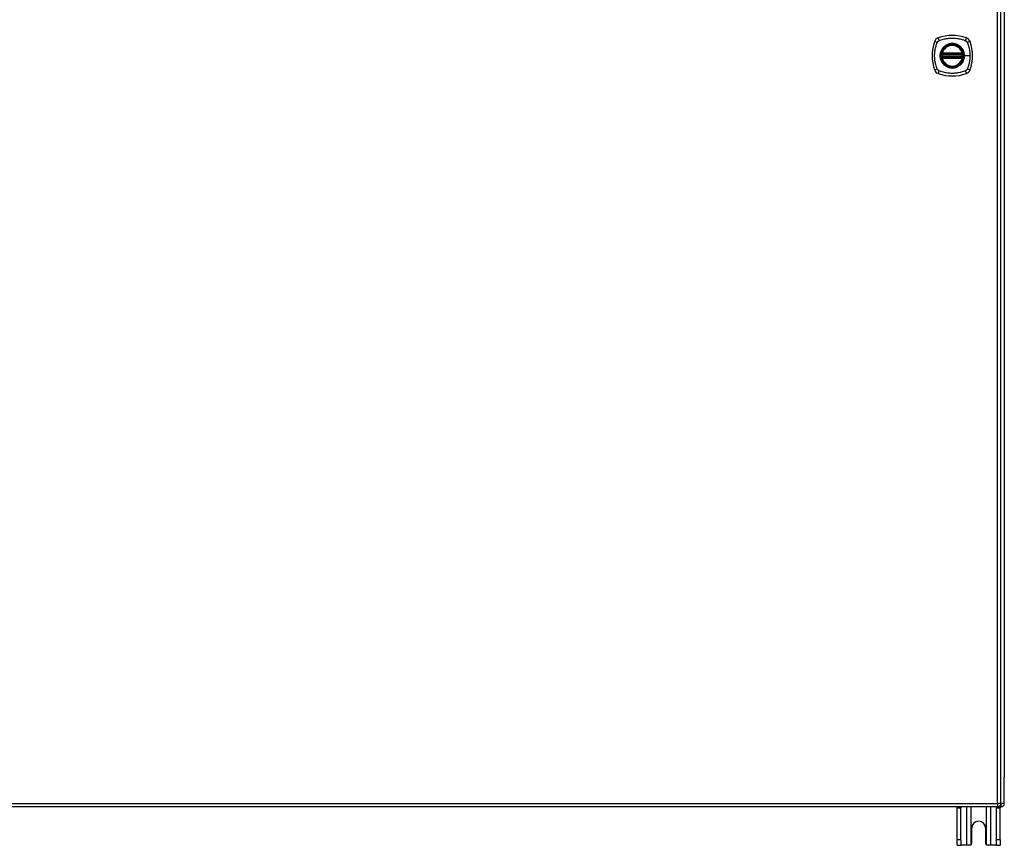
# Model space of a CAD drawing. Header units: inches. Extents: x 25 to 627, y 68 to 295.
# Tile 18 of 28: x 297 to 326, y 154 to 178. Entities that reach past the tile are written whole.
import ezdxf

# ---------------------------------------------------------------- set-up
doc = ezdxf.new("R2010")
doc.units = ezdxf.units.IN
doc.header["$MEASUREMENT"] = 0
doc.layers.add('Visible Edges(ANSI)', color=7, linetype='Continuous', lineweight=25)
doc.layers.add('Visible Tangent Edges(ANSI)', color=7, linetype='Continuous', lineweight=25)

msp = doc.modelspace()

# ---------------------------------------------------------------- linework, layer by layer
at = {"layer": 'Visible Edges(ANSI)'}
for p, q in [((325.959, 154.771), (325.959, 198.491)), ((326.057, 197.796), (326.057, 155.544)), ((324.238, 176.67), (324.831, 176.67)), ((324.242, 176.69), (324.827, 176.69)), ((324.831, 176.591), (324.238, 176.591)), ((324.827, 176.572), (324.242, 176.572)), ((326.057, 154.769), (326.057, 155.544)), ((325.86, 154.672), (266.255, 154.672)), ((325.958, 154.67), (266.923, 154.67)), ((324.682, 154.639), (324.682, 154.67)), ((324.682, 153.701), (324.682, 154.639)), ((324.787, 154.67), (324.787, 154.639)), ((324.787, 153.701), (324.787, 154.639)), ((325.827, 154.639), (325.827, 154.67)), ((325.827, 153.701), (325.827, 154.639)), ((325.932, 154.67), (325.932, 154.639)), ((325.932, 153.701), (325.932, 154.639)), ((325.104, 153.607), (325.104, 154.045)), ((325.51, 154.045), (325.51, 153.607)), ((324.682, 153.545), (324.682, 153.701)), ((324.787, 153.701), (324.787, 153.545)), ((325.827, 153.545), (325.827, 153.701)), ((325.932, 153.701), (325.932, 153.545)), ((324.682, 153.545), (324.787, 153.545)), ((324.951, 153.545), (324.787, 153.545)), ((325.042, 153.545), (324.951, 153.545)), ((325.663, 153.545), (325.572, 153.545)), ((325.827, 153.545), (325.663, 153.545)), ((325.827, 153.545), (325.932, 153.545))]:
    msp.add_line(p, q, dxfattribs=at)
at = {"layer": 'Visible Edges(ANSI)', "flags": 128}
for points in [[(324.226, 176.684), (324.226, 176.684), (324.226, 176.684), (324.226, 176.684), (324.226, 176.683), (324.226, 176.683), (324.226, 176.682), (324.226, 176.682), (324.226, 176.681), (324.226, 176.68), (324.225, 176.679), (324.225, 176.678), (324.225, 176.677), (324.225, 176.676), (324.225, 176.674), (324.225, 176.673), (324.224, 176.672), (324.224, 176.67), (324.224, 176.669), (324.224, 176.667), (324.224, 176.666), (324.223, 176.664), (324.223, 176.663), (324.223, 176.661), (324.223, 176.66)], [(324.223, 176.602), (324.223, 176.601), (324.223, 176.599), (324.223, 176.597), (324.224, 176.596), (324.224, 176.594), (324.224, 176.593), (324.224, 176.591), (324.224, 176.59), (324.225, 176.589), (324.225, 176.587), (324.225, 176.586), (324.225, 176.585), (324.225, 176.584), (324.225, 176.583), (324.226, 176.582), (324.226, 176.581), (324.226, 176.58), (324.226, 176.58), (324.226, 176.579), (324.226, 176.579), (324.226, 176.578), (324.226, 176.578), (324.226, 176.578), (324.226, 176.578)], [(324.846, 176.66), (324.846, 176.661), (324.846, 176.663), (324.846, 176.664), (324.846, 176.666), (324.845, 176.667), (324.845, 176.669), (324.845, 176.67), (324.845, 176.672), (324.845, 176.673), (324.845, 176.674), (324.844, 176.676), (324.844, 176.677), (324.844, 176.678), (324.844, 176.679), (324.844, 176.68), (324.844, 176.681), (324.844, 176.682), (324.843, 176.682), (324.843, 176.683), (324.843, 176.683), (324.843, 176.684), (324.843, 176.684), (324.843, 176.684), (324.843, 176.684)], [(324.843, 176.578), (324.843, 176.578), (324.843, 176.578), (324.843, 176.578), (324.843, 176.579), (324.843, 176.579), (324.843, 176.58), (324.844, 176.58), (324.844, 176.581), (324.844, 176.582), (324.844, 176.583), (324.844, 176.584), (324.844, 176.585), (324.844, 176.586), (324.845, 176.587), (324.845, 176.589), (324.845, 176.59), (324.845, 176.591), (324.845, 176.593), (324.845, 176.594), (324.846, 176.596), (324.846, 176.597), (324.846, 176.599), (324.846, 176.601), (324.846, 176.602)], [(325.086, 153.563), (325.084, 153.562), (325.083, 153.561), (325.081, 153.559), (325.08, 153.558), (325.078, 153.557), (325.077, 153.556), (325.075, 153.555), (325.073, 153.553), (325.071, 153.552), (325.069, 153.552), (325.067, 153.551), (325.066, 153.55), (325.064, 153.549), (325.062, 153.548), (325.06, 153.548), (325.058, 153.547), (325.056, 153.547), (325.054, 153.546), (325.052, 153.546), (325.05, 153.546), (325.048, 153.546), (325.046, 153.545), (325.044, 153.545), (325.042, 153.545)], [(325.572, 153.545), (325.57, 153.545), (325.568, 153.545), (325.566, 153.546), (325.564, 153.546), (325.562, 153.546), (325.56, 153.546), (325.559, 153.547), (325.557, 153.547), (325.555, 153.548), (325.553, 153.548), (325.551, 153.549), (325.549, 153.55), (325.547, 153.551), (325.545, 153.552), (325.543, 153.552), (325.541, 153.553), (325.54, 153.555), (325.538, 153.556), (325.536, 153.557), (325.534, 153.558), (325.533, 153.559), (325.531, 153.561), (325.53, 153.562), (325.528, 153.563)]]:
    msp.add_lwpolyline(points, dxfattribs=at)
at = {"layer": 'Visible Edges(ANSI)'}
for radius in [0.32, 0.315]:
    msp.add_circle((324.535, 176.631), radius, dxfattribs=at)
for centre, radius, start, end in [((324.535, 175.942), 1.28, 71.2278, 108.7722), ((325.224, 176.631), 1.28, 161.2278, 198.7722), ((324.18, 176.986), 0.177, 108.7722, 161.2278), ((324.535, 176.631), 0.313, 13.6344, 166.3656), ((324.889, 176.986), 0.177, 18.7722, 71.2278), ((323.846, 176.631), 1.28, 341.2278, 18.7722), ((324.535, 176.631), 0.313, 174.7499, 185.2501), ((324.535, 176.631), 0.313, 166.3656, 170.216), ((324.238, 176.682), 0.0118, 170.216, 270), ((324.242, 176.702), 0.0118, 166.3656, 270), ((324.827, 176.702), 0.0118, 270, 13.6344), ((324.831, 176.682), 0.0118, 270, 9.784), ((324.535, 176.631), 0.313, 9.784, 13.6344), ((324.535, 176.631), 0.313, 354.7499, 5.2501), ((324.238, 176.58), 0.0118, 90, 189.784), ((324.535, 176.631), 0.313, 189.784, 193.6344), ((324.242, 176.56), 0.0118, 90, 193.6344), ((324.535, 176.631), 0.313, 193.6344, 346.3656), ((324.827, 176.56), 0.0118, 346.3656, 90), ((324.831, 176.58), 0.0118, 350.216, 90), ((324.535, 176.631), 0.313, 346.3656, 350.216), ((324.18, 176.276), 0.177, 198.7722, 251.2278), ((324.535, 177.32), 1.28, 251.2278, 288.7722), ((324.889, 176.276), 0.177, 288.7722, 341.2278), ((325.86, 154.771), 0.099, 270, 0), ((325.958, 154.769), 0.099, 270, 0), ((325.307, 154.045), 0.203, 0, 180), ((325.042, 153.607), 0.062, 314.9335, 0), ((325.572, 153.607), 0.062, 180, 225.0665)]:
    msp.add_arc(centre, radius, start, end, dxfattribs=at)
at = {"layer": 'Visible Tangent Edges(ANSI)'}
for p, q in [((325.86, 154.771), (325.86, 198.491)), ((324.223, 176.66), (324.235, 176.658)), ((324.223, 176.602), (324.235, 176.603)), ((324.232, 176.683), (324.226, 176.684)), ((324.23, 176.705), (324.242, 176.702)), ((324.235, 176.658), (324.835, 176.658)), ((324.835, 176.603), (324.235, 176.603)), ((324.238, 176.67), (324.238, 176.68)), ((324.242, 176.69), (324.242, 176.702)), ((324.827, 176.702), (324.242, 176.702)), ((324.242, 176.68), (324.242, 176.69)), ((324.242, 176.68), (324.827, 176.68)), ((324.827, 176.702), (324.839, 176.705)), ((324.827, 176.702), (324.827, 176.69)), ((324.827, 176.69), (324.827, 176.68)), ((324.831, 176.68), (324.831, 176.67)), ((324.835, 176.658), (324.846, 176.66)), ((324.835, 176.603), (324.846, 176.602)), ((324.843, 176.684), (324.837, 176.683)), ((324.887, 176.631), (324.892, 176.631)), ((325.051, 176.631), (324.892, 176.631)), ((324.226, 176.578), (324.232, 176.579)), ((324.242, 176.56), (324.23, 176.557)), ((324.238, 176.581), (324.238, 176.591)), ((324.242, 176.572), (324.242, 176.582)), ((324.827, 176.582), (324.242, 176.582)), ((324.242, 176.56), (324.242, 176.572)), ((324.242, 176.56), (324.827, 176.56)), ((324.827, 176.582), (324.827, 176.572)), ((324.827, 176.572), (324.827, 176.56)), ((324.839, 176.557), (324.827, 176.56)), ((324.831, 176.591), (324.831, 176.581)), ((324.837, 176.579), (324.843, 176.578)), ((266.255, 154.771), (325.86, 154.771)), ((325.86, 154.771), (325.86, 154.672)), ((325.959, 154.771), (325.86, 154.771)), ((325.958, 154.761), (325.958, 154.67)), ((326.057, 154.769), (325.959, 154.769)), ((324.682, 154.639), (324.787, 154.639)), ((324.951, 154.67), (324.951, 153.545)), ((325.086, 153.563), (325.086, 154.67)), ((325.528, 154.67), (325.528, 153.563)), ((325.663, 153.545), (325.663, 154.67)), ((325.827, 154.639), (325.932, 154.639)), ((324.787, 153.701), (324.682, 153.701)), ((325.932, 153.701), (325.827, 153.701))]:
    msp.add_line(p, q, dxfattribs=at)
at = {"layer": 'Visible Tangent Edges(ANSI)', "flags": 128}
for points in [[(324.095, 176.242), (324.081, 176.276), (324.07, 176.307), (324.061, 176.338), (324.052, 176.37), (324.044, 176.402), (324.037, 176.434), (324.032, 176.466), (324.027, 176.499), (324.023, 176.532), (324.02, 176.565), (324.019, 176.598), (324.018, 176.631), (324.019, 176.664), (324.02, 176.697), (324.023, 176.73), (324.027, 176.762), (324.032, 176.795), (324.037, 176.827), (324.044, 176.86), (324.052, 176.892), (324.061, 176.923), (324.07, 176.955), (324.081, 176.986), (324.095, 177.019)], [(324.095, 177.019), (324.096, 177.022), (324.097, 177.025), (324.099, 177.028), (324.101, 177.03), (324.102, 177.033), (324.104, 177.035), (324.106, 177.038), (324.108, 177.04), (324.11, 177.043), (324.112, 177.045), (324.114, 177.047), (324.116, 177.05), (324.118, 177.052), (324.12, 177.054), (324.123, 177.056), (324.125, 177.058), (324.128, 177.06), (324.13, 177.062), (324.133, 177.063), (324.135, 177.065), (324.138, 177.067), (324.141, 177.068), (324.143, 177.069), (324.146, 177.071)], [(324.146, 177.071), (324.18, 177.085), (324.211, 177.095), (324.242, 177.105), (324.274, 177.113), (324.306, 177.121), (324.338, 177.128), (324.37, 177.134), (324.403, 177.139), (324.436, 177.143), (324.468, 177.145), (324.501, 177.147), (324.534, 177.147), (324.567, 177.147), (324.6, 177.145), (324.633, 177.143), (324.666, 177.139), (324.699, 177.134), (324.731, 177.128), (324.763, 177.121), (324.795, 177.113), (324.827, 177.105), (324.859, 177.095), (324.89, 177.085), (324.923, 177.071)], [(324.887, 176.631), (324.875, 176.54), (324.84, 176.455), (324.784, 176.381), (324.711, 176.326), (324.626, 176.291), (324.534, 176.279), (324.443, 176.291), (324.358, 176.326), (324.285, 176.382), (324.23, 176.455), (324.194, 176.54), (324.182, 176.631), (324.195, 176.722), (324.23, 176.807), (324.286, 176.88), (324.358, 176.936), (324.443, 176.971), (324.535, 176.983), (324.626, 176.971), (324.711, 176.936), (324.784, 176.88), (324.84, 176.807), (324.875, 176.722), (324.887, 176.631)], [(324.307, 176.905), (324.305, 176.904), (324.303, 176.902), (324.301, 176.9), (324.299, 176.898), (324.297, 176.896), (324.295, 176.895), (324.292, 176.893), (324.29, 176.891), (324.288, 176.889), (324.286, 176.887), (324.284, 176.885), (324.282, 176.883), (324.281, 176.881), (324.279, 176.879), (324.277, 176.877), (324.275, 176.875), (324.273, 176.873), (324.271, 176.871), (324.269, 176.869), (324.267, 176.867), (324.265, 176.865), (324.264, 176.863), (324.262, 176.861), (324.26, 176.858)], [(324.762, 176.905), (324.746, 176.918), (324.729, 176.93), (324.712, 176.941), (324.693, 176.95), (324.675, 176.959), (324.656, 176.966), (324.636, 176.973), (324.616, 176.978), (324.596, 176.982), (324.576, 176.985), (324.555, 176.987), (324.535, 176.988), (324.514, 176.987), (324.493, 176.985), (324.473, 176.982), (324.453, 176.978), (324.433, 176.973), (324.413, 176.966), (324.394, 176.959), (324.376, 176.95), (324.357, 176.94), (324.34, 176.93), (324.323, 176.918), (324.307, 176.905)], [(324.809, 176.858), (324.807, 176.861), (324.806, 176.863), (324.804, 176.865), (324.802, 176.867), (324.8, 176.869), (324.798, 176.871), (324.796, 176.873), (324.795, 176.875), (324.793, 176.877), (324.791, 176.879), (324.789, 176.881), (324.787, 176.883), (324.785, 176.885), (324.783, 176.887), (324.781, 176.889), (324.779, 176.891), (324.777, 176.893), (324.775, 176.895), (324.773, 176.896), (324.771, 176.898), (324.769, 176.9), (324.766, 176.902), (324.764, 176.904), (324.762, 176.905)], [(324.923, 177.071), (324.925, 177.07), (324.926, 177.069), (324.927, 177.069), (324.929, 177.068), (324.93, 177.067), (324.931, 177.067), (324.933, 177.066), (324.934, 177.065), (324.935, 177.064), (324.937, 177.063), (324.938, 177.062), (324.939, 177.062), (324.94, 177.061), (324.942, 177.06), (324.943, 177.059), (324.944, 177.058), (324.945, 177.057), (324.947, 177.056), (324.948, 177.055), (324.949, 177.054), (324.95, 177.053), (324.951, 177.052), (324.952, 177.051), (324.953, 177.05)], [(324.953, 177.05), (324.954, 177.049), (324.956, 177.047), (324.957, 177.046), (324.958, 177.045), (324.959, 177.044), (324.96, 177.043), (324.961, 177.042), (324.962, 177.04), (324.963, 177.039), (324.963, 177.038), (324.964, 177.037), (324.965, 177.035), (324.966, 177.034), (324.967, 177.033), (324.968, 177.032), (324.969, 177.03), (324.969, 177.029), (324.97, 177.028), (324.971, 177.026), (324.972, 177.025), (324.972, 177.024), (324.973, 177.022), (324.974, 177.021), (324.975, 177.019)], [(324.975, 177.019), (324.983, 177.001), (324.988, 176.986), (324.994, 176.97), (324.999, 176.955), (325.004, 176.939), (325.008, 176.923), (325.013, 176.908), (325.017, 176.892), (325.021, 176.876), (325.025, 176.86), (325.029, 176.844), (325.032, 176.828), (325.035, 176.811), (325.038, 176.795), (325.04, 176.779), (325.043, 176.762), (325.045, 176.746), (325.046, 176.73), (325.048, 176.713), (325.049, 176.697), (325.05, 176.68), (325.051, 176.664), (325.051, 176.647), (325.051, 176.631)], [(324.26, 176.858), (324.247, 176.842), (324.236, 176.825), (324.225, 176.808), (324.215, 176.79), (324.207, 176.771), (324.199, 176.752), (324.193, 176.732), (324.187, 176.712), (324.183, 176.692), (324.18, 176.672), (324.178, 176.651), (324.178, 176.631), (324.178, 176.61), (324.18, 176.59), (324.183, 176.569), (324.187, 176.549), (324.193, 176.529), (324.199, 176.51), (324.207, 176.49), (324.215, 176.472), (324.225, 176.454), (324.236, 176.436), (324.247, 176.419), (324.26, 176.403)], [(324.23, 176.705), (324.23, 176.704), (324.23, 176.703), (324.23, 176.702), (324.23, 176.701), (324.23, 176.7), (324.23, 176.699), (324.229, 176.698), (324.229, 176.697), (324.229, 176.696), (324.229, 176.695), (324.229, 176.694), (324.229, 176.693), (324.229, 176.692), (324.23, 176.691), (324.23, 176.691), (324.23, 176.69), (324.23, 176.689), (324.23, 176.688), (324.23, 176.687), (324.231, 176.686), (324.231, 176.685), (324.231, 176.685), (324.232, 176.684), (324.232, 176.683)], [(324.232, 176.683), (324.232, 176.683), (324.233, 176.683), (324.233, 176.683), (324.233, 176.682), (324.233, 176.682), (324.233, 176.682), (324.234, 176.682), (324.234, 176.682), (324.234, 176.682), (324.234, 176.682), (324.235, 176.681), (324.235, 176.681), (324.235, 176.681), (324.235, 176.681), (324.235, 176.681), (324.236, 176.681), (324.236, 176.681), (324.236, 176.681), (324.237, 176.681), (324.237, 176.681), (324.237, 176.68), (324.237, 176.68), (324.238, 176.68), (324.238, 176.68)], [(324.235, 176.658), (324.235, 176.659), (324.235, 176.66), (324.235, 176.661), (324.235, 176.661), (324.236, 176.662), (324.236, 176.663), (324.236, 176.664), (324.236, 176.664), (324.236, 176.665), (324.236, 176.666), (324.237, 176.666), (324.237, 176.667), (324.237, 176.667), (324.237, 176.668), (324.237, 176.668), (324.237, 176.669), (324.237, 176.669), (324.238, 176.669), (324.238, 176.67), (324.238, 176.67), (324.238, 176.67), (324.238, 176.67), (324.238, 176.67), (324.238, 176.67)], [(324.238, 176.591), (324.238, 176.592), (324.238, 176.592), (324.238, 176.592), (324.238, 176.592), (324.238, 176.592), (324.238, 176.592), (324.237, 176.593), (324.237, 176.593), (324.237, 176.594), (324.237, 176.594), (324.237, 176.594), (324.237, 176.595), (324.237, 176.596), (324.236, 176.596), (324.236, 176.597), (324.236, 176.597), (324.236, 176.598), (324.236, 176.599), (324.236, 176.6), (324.235, 176.6), (324.235, 176.601), (324.235, 176.602), (324.235, 176.603), (324.235, 176.603)], [(324.238, 176.68), (324.238, 176.68), (324.238, 176.68), (324.238, 176.68), (324.239, 176.68), (324.239, 176.68), (324.239, 176.68), (324.239, 176.68), (324.239, 176.68), (324.239, 176.68), (324.24, 176.68), (324.24, 176.68), (324.24, 176.68), (324.24, 176.68), (324.24, 176.68), (324.24, 176.68), (324.241, 176.68), (324.241, 176.68), (324.241, 176.68), (324.241, 176.68), (324.241, 176.68), (324.241, 176.68), (324.242, 176.68), (324.242, 176.68), (324.242, 176.68)], [(324.892, 176.631), (324.891, 176.641), (324.891, 176.651), (324.89, 176.662), (324.889, 176.672), (324.888, 176.682), (324.886, 176.692), (324.884, 176.702), (324.882, 176.713), (324.879, 176.723), (324.877, 176.732), (324.874, 176.742), (324.87, 176.752), (324.867, 176.761), (324.863, 176.771), (324.859, 176.78), (324.854, 176.79), (324.849, 176.799), (324.844, 176.808), (324.839, 176.817), (324.834, 176.825), (324.828, 176.834), (324.822, 176.842), (324.816, 176.85), (324.809, 176.858)], [(324.809, 176.403), (324.816, 176.411), (324.822, 176.42), (324.828, 176.428), (324.834, 176.436), (324.839, 176.445), (324.844, 176.454), (324.849, 176.463), (324.854, 176.472), (324.859, 176.481), (324.863, 176.491), (324.867, 176.5), (324.87, 176.51), (324.874, 176.52), (324.877, 176.529), (324.88, 176.539), (324.882, 176.549), (324.884, 176.559), (324.886, 176.569), (324.888, 176.58), (324.889, 176.59), (324.89, 176.6), (324.891, 176.61), (324.891, 176.621), (324.892, 176.631)], [(324.827, 176.68), (324.828, 176.68), (324.828, 176.68), (324.828, 176.68), (324.828, 176.68), (324.828, 176.68), (324.828, 176.68), (324.829, 176.68), (324.829, 176.68), (324.829, 176.68), (324.829, 176.68), (324.829, 176.68), (324.829, 176.68), (324.83, 176.68), (324.83, 176.68), (324.83, 176.68), (324.83, 176.68), (324.83, 176.68), (324.83, 176.68), (324.831, 176.68), (324.831, 176.68), (324.831, 176.68), (324.831, 176.68), (324.831, 176.68), (324.831, 176.68)], [(324.831, 176.68), (324.832, 176.68), (324.832, 176.68), (324.832, 176.68), (324.833, 176.681), (324.833, 176.681), (324.833, 176.681), (324.833, 176.681), (324.834, 176.681), (324.834, 176.681), (324.834, 176.681), (324.834, 176.681), (324.835, 176.681), (324.835, 176.681), (324.835, 176.682), (324.835, 176.682), (324.835, 176.682), (324.836, 176.682), (324.836, 176.682), (324.836, 176.682), (324.836, 176.682), (324.837, 176.683), (324.837, 176.683), (324.837, 176.683), (324.837, 176.683)], [(324.831, 176.67), (324.831, 176.67), (324.831, 176.67), (324.832, 176.67), (324.832, 176.67), (324.832, 176.67), (324.832, 176.669), (324.832, 176.669), (324.832, 176.669), (324.832, 176.668), (324.832, 176.668), (324.832, 176.667), (324.833, 176.667), (324.833, 176.666), (324.833, 176.666), (324.833, 176.665), (324.833, 176.664), (324.833, 176.664), (324.834, 176.663), (324.834, 176.662), (324.834, 176.661), (324.834, 176.661), (324.834, 176.66), (324.834, 176.659), (324.835, 176.658)], [(324.835, 176.603), (324.834, 176.603), (324.834, 176.602), (324.834, 176.601), (324.834, 176.6), (324.834, 176.6), (324.834, 176.599), (324.833, 176.598), (324.833, 176.597), (324.833, 176.597), (324.833, 176.596), (324.833, 176.596), (324.833, 176.595), (324.832, 176.594), (324.832, 176.594), (324.832, 176.594), (324.832, 176.593), (324.832, 176.593), (324.832, 176.592), (324.832, 176.592), (324.832, 176.592), (324.832, 176.592), (324.831, 176.592), (324.831, 176.592), (324.831, 176.591)], [(324.837, 176.683), (324.838, 176.684), (324.838, 176.685), (324.838, 176.685), (324.839, 176.686), (324.839, 176.687), (324.839, 176.688), (324.839, 176.689), (324.839, 176.69), (324.84, 176.691), (324.84, 176.691), (324.84, 176.692), (324.84, 176.693), (324.84, 176.694), (324.84, 176.695), (324.84, 176.696), (324.84, 176.697), (324.84, 176.698), (324.84, 176.699), (324.84, 176.7), (324.84, 176.701), (324.839, 176.702), (324.839, 176.703), (324.839, 176.704), (324.839, 176.705)], [(325.051, 176.631), (325.051, 176.614), (325.051, 176.598), (325.05, 176.581), (325.049, 176.565), (325.048, 176.548), (325.046, 176.532), (325.045, 176.516), (325.043, 176.499), (325.04, 176.483), (325.038, 176.467), (325.035, 176.45), (325.032, 176.434), (325.029, 176.418), (325.025, 176.402), (325.021, 176.386), (325.017, 176.37), (325.013, 176.354), (325.008, 176.338), (325.004, 176.323), (324.999, 176.307), (324.994, 176.291), (324.988, 176.276), (324.983, 176.26), (324.975, 176.242)], [(324.232, 176.579), (324.232, 176.578), (324.231, 176.577), (324.231, 176.576), (324.231, 176.576), (324.23, 176.575), (324.23, 176.574), (324.23, 176.573), (324.23, 176.572), (324.23, 176.571), (324.23, 176.57), (324.229, 176.569), (324.229, 176.568), (324.229, 176.567), (324.229, 176.567), (324.229, 176.566), (324.229, 176.565), (324.229, 176.564), (324.23, 176.563), (324.23, 176.562), (324.23, 176.561), (324.23, 176.56), (324.23, 176.559), (324.23, 176.558), (324.23, 176.557)], [(324.238, 176.581), (324.238, 176.581), (324.237, 176.581), (324.237, 176.581), (324.237, 176.581), (324.237, 176.581), (324.236, 176.581), (324.236, 176.581), (324.236, 176.581), (324.235, 176.581), (324.235, 176.581), (324.235, 176.581), (324.235, 176.58), (324.235, 176.58), (324.234, 176.58), (324.234, 176.58), (324.234, 176.58), (324.234, 176.58), (324.233, 176.58), (324.233, 176.579), (324.233, 176.579), (324.233, 176.579), (324.233, 176.579), (324.232, 176.579), (324.232, 176.579)], [(324.242, 176.582), (324.242, 176.582), (324.242, 176.582), (324.241, 176.582), (324.241, 176.582), (324.241, 176.582), (324.241, 176.582), (324.241, 176.582), (324.241, 176.582), (324.24, 176.582), (324.24, 176.582), (324.24, 176.582), (324.24, 176.582), (324.24, 176.582), (324.24, 176.582), (324.239, 176.582), (324.239, 176.582), (324.239, 176.581), (324.239, 176.581), (324.239, 176.581), (324.239, 176.581), (324.238, 176.581), (324.238, 176.581), (324.238, 176.581), (324.238, 176.581)], [(324.26, 176.403), (324.262, 176.401), (324.264, 176.399), (324.265, 176.397), (324.267, 176.395), (324.269, 176.393), (324.271, 176.391), (324.273, 176.389), (324.275, 176.387), (324.277, 176.385), (324.279, 176.383), (324.281, 176.381), (324.282, 176.379), (324.284, 176.377), (324.286, 176.375), (324.288, 176.373), (324.29, 176.371), (324.292, 176.369), (324.295, 176.367), (324.297, 176.365), (324.299, 176.363), (324.301, 176.362), (324.303, 176.36), (324.305, 176.358), (324.307, 176.356)], [(324.307, 176.356), (324.323, 176.344), (324.34, 176.332), (324.358, 176.321), (324.376, 176.312), (324.395, 176.303), (324.414, 176.295), (324.433, 176.289), (324.453, 176.283), (324.473, 176.279), (324.493, 176.276), (324.514, 176.275), (324.535, 176.274), (324.555, 176.275), (324.576, 176.276), (324.596, 176.279), (324.616, 176.284), (324.636, 176.289), (324.656, 176.295), (324.675, 176.303), (324.694, 176.311), (324.712, 176.321), (324.729, 176.332), (324.746, 176.344), (324.762, 176.356)], [(324.762, 176.356), (324.764, 176.358), (324.766, 176.36), (324.769, 176.362), (324.771, 176.363), (324.773, 176.365), (324.775, 176.367), (324.777, 176.369), (324.779, 176.371), (324.781, 176.373), (324.783, 176.375), (324.785, 176.377), (324.787, 176.379), (324.789, 176.381), (324.791, 176.383), (324.793, 176.385), (324.795, 176.387), (324.796, 176.389), (324.798, 176.391), (324.8, 176.393), (324.802, 176.395), (324.804, 176.397), (324.806, 176.399), (324.807, 176.401), (324.809, 176.403)], [(324.831, 176.581), (324.831, 176.581), (324.831, 176.581), (324.831, 176.581), (324.831, 176.581), (324.831, 176.581), (324.83, 176.581), (324.83, 176.581), (324.83, 176.582), (324.83, 176.582), (324.83, 176.582), (324.83, 176.582), (324.829, 176.582), (324.829, 176.582), (324.829, 176.582), (324.829, 176.582), (324.829, 176.582), (324.829, 176.582), (324.828, 176.582), (324.828, 176.582), (324.828, 176.582), (324.828, 176.582), (324.828, 176.582), (324.828, 176.582), (324.827, 176.582)], [(324.837, 176.579), (324.837, 176.579), (324.837, 176.579), (324.837, 176.579), (324.836, 176.579), (324.836, 176.579), (324.836, 176.58), (324.836, 176.58), (324.835, 176.58), (324.835, 176.58), (324.835, 176.58), (324.835, 176.58), (324.835, 176.58), (324.834, 176.581), (324.834, 176.581), (324.834, 176.581), (324.834, 176.581), (324.833, 176.581), (324.833, 176.581), (324.833, 176.581), (324.833, 176.581), (324.832, 176.581), (324.832, 176.581), (324.832, 176.581), (324.831, 176.581)], [(324.839, 176.557), (324.839, 176.558), (324.839, 176.559), (324.839, 176.56), (324.84, 176.561), (324.84, 176.562), (324.84, 176.563), (324.84, 176.564), (324.84, 176.565), (324.84, 176.566), (324.84, 176.567), (324.84, 176.567), (324.84, 176.568), (324.84, 176.569), (324.84, 176.57), (324.84, 176.571), (324.839, 176.572), (324.839, 176.573), (324.839, 176.574), (324.839, 176.575), (324.839, 176.576), (324.838, 176.576), (324.838, 176.577), (324.838, 176.578), (324.837, 176.579)], [(324.146, 176.191), (324.143, 176.192), (324.141, 176.194), (324.138, 176.195), (324.135, 176.197), (324.133, 176.198), (324.13, 176.2), (324.128, 176.202), (324.125, 176.204), (324.123, 176.206), (324.12, 176.208), (324.118, 176.21), (324.116, 176.212), (324.114, 176.214), (324.112, 176.217), (324.11, 176.219), (324.108, 176.221), (324.106, 176.224), (324.104, 176.226), (324.102, 176.229), (324.101, 176.231), (324.099, 176.234), (324.097, 176.237), (324.096, 176.239), (324.095, 176.242)], [(324.923, 176.191), (324.89, 176.177), (324.859, 176.167), (324.827, 176.157), (324.795, 176.148), (324.763, 176.14), (324.731, 176.134), (324.699, 176.128), (324.666, 176.123), (324.633, 176.119), (324.6, 176.116), (324.567, 176.115), (324.534, 176.114), (324.501, 176.115), (324.468, 176.116), (324.436, 176.119), (324.403, 176.123), (324.37, 176.128), (324.338, 176.134), (324.306, 176.14), (324.274, 176.148), (324.242, 176.157), (324.211, 176.167), (324.18, 176.177), (324.146, 176.191)], [(324.975, 176.242), (324.973, 176.24), (324.972, 176.237), (324.97, 176.234), (324.969, 176.231), (324.967, 176.229), (324.965, 176.226), (324.963, 176.224), (324.962, 176.221), (324.96, 176.219), (324.958, 176.217), (324.956, 176.214), (324.953, 176.212), (324.951, 176.21), (324.949, 176.208), (324.947, 176.206), (324.944, 176.204), (324.942, 176.202), (324.939, 176.2), (324.937, 176.199), (324.934, 176.197), (324.931, 176.195), (324.929, 176.194), (324.926, 176.192), (324.923, 176.191)]]:
    msp.add_lwpolyline(points, dxfattribs=at)
at = {"layer": 'Visible Tangent Edges(ANSI)'}
for radius in [0.346, 0.342, 0.325, 0.324]:
    msp.add_circle((324.535, 176.631), radius, dxfattribs=at)
for start, end in [(13.6344, 166.3656), (174.7499, 185.2501), (354.7499, 5.2501), (193.6344, 346.3656)]:
    msp.add_arc((324.535, 176.631), 0.301, start, end, dxfattribs=at)
for centre, major_axis, ratio, start_param, end_param in [((324.122, 177.005), (-0.112, 0.037), 0.042597, 4.975842, 6.113112), ((324.16, 177.043), (-0.037, 0.112), 0.042597, 0.170073, 1.307344), ((324.909, 177.043), (0.037, 0.112), 0.042597, 4.975842, 6.113112), ((324.947, 177.005), (0.112, 0.037), 0.042597, 0.170073, 1.307344), ((324.226, 176.684), (0.00773, 0.00893), 0.431674, 4.96723, 6.283185), ((324.238, 176.679), (0.0021, 0.0116), 0.025638, 0, 1.426581), ((324.831, 176.679), (-0.0021, 0.0116), 0.025638, 4.856604, 6.283185), ((324.843, 176.684), (-0.00773, 0.00893), 0.431674, 0, 1.315955), ((324.226, 176.578), (0.00773, -0.00893), 0.431674, 0, 1.315955), ((324.238, 176.583), (0.0021, -0.0116), 0.025638, 4.856604, 6.283185), ((324.831, 176.583), (-0.0021, -0.0116), 0.025638, 0, 1.426581), ((324.843, 176.578), (-0.00773, -0.00893), 0.431674, 4.96723, 6.283185), ((324.122, 176.257), (-0.112, -0.037), 0.042597, 0.170073, 1.307344), ((324.16, 176.219), (-0.037, -0.112), 0.042597, 4.975842, 6.113112), ((324.909, 176.219), (0.037, -0.112), 0.042597, 0.170073, 1.307344), ((324.947, 176.257), (0.112, -0.037), 0.042597, 4.975842, 6.113112)]:
    msp.add_ellipse(centre, major_axis=major_axis, ratio=ratio, start_param=start_param, end_param=end_param, dxfattribs=at)

doc.saveas('drawing.dxf')
